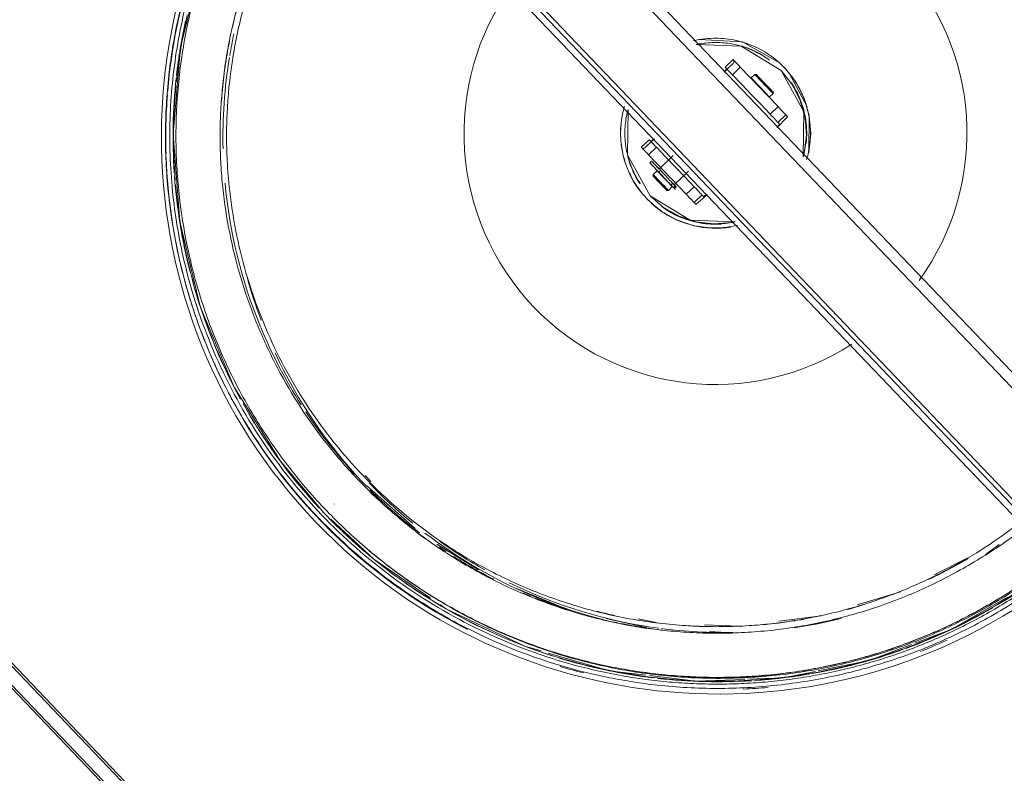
# Model space of a CAD drawing. Header units: metres. Extents: x 135583 to 135939, y 457896 to 458258.
# Tile 223 of 256: x 135770.522 to 135770.972, y 457945.321 to 457945.665. Entities that reach past the tile are written whole.
import ezdxf

# ---------------------------------------------------------------- set-up
doc = ezdxf.new("R2010")
doc.units = ezdxf.units.M
doc.layers.add('NIEUWE INSTALLATIE', color=250, linetype='Continuous', lineweight=0)

msp = doc.modelspace()

# ---------------------------------------------------------------- linework, layer by layer
at = {"layer": 'NIEUWE INSTALLATIE'}
for p, q in [((135770.67865, 457945.81549), (135771.06662, 457945.40945)), ((135770.67795, 457945.80899), (135771.06295, 457945.40606)), ((135771.03764, 457945.38188), (135770.65264, 457945.78482)), ((135770.64612, 457945.7844), (135771.03408, 457945.37837)), ((135770.65003, 457945.78465), (135771.03625, 457945.38044)), ((135770.86618, 457945.00764), (135770.245, 457945.65777)), ((135770.83294, 457945.65632), (135770.85269, 457945.65526)), ((135770.85275, 457945.65525), (135770.86978, 457945.64571)), ((135770.84847, 457945.64717), (135770.84485, 457945.64372)), ((135770.8492, 457945.6464), (135770.84847, 457945.64717)), ((135770.84934, 457945.64626), (135770.8492, 457945.6464)), ((135770.84816, 457945.64026), (135770.85177, 457945.64372)), ((135770.86903, 457945.62566), (135770.85177, 457945.64372)), ((135770.87401, 457945.64127), (135770.88231, 457945.62555)), ((135770.85845, 457945.64035), (135770.85678, 457945.63876)), ((135770.85678, 457945.63876), (135770.85678, 457945.63848)), ((135770.85915, 457945.64034), (135770.85845, 457945.64035)), ((135770.91732, 457944.95268), (135770.26794, 457945.63231)), ((135770.86674, 457945.63168), (135770.86675, 457945.63238)), ((135770.25986, 457945.63063), (135770.91226, 457944.94784)), ((135770.2636, 457945.62817), (135770.91298, 457944.94853)), ((135770.86479, 457945.63009), (135770.86507, 457945.63009)), ((135770.86507, 457945.63009), (135770.86674, 457945.63168)), ((135770.86541, 457945.6222), (135770.86903, 457945.62566)), ((135770.86901, 457945.61844), (135770.87263, 457945.62189)), ((135770.87263, 457945.62189), (135770.87336, 457945.62112)), ((135770.87336, 457945.62112), (135770.87264, 457945.62188)), ((135770.88321, 457945.6218), (135770.88306, 457945.60456)), ((135770.81015, 457945.61056), (135770.80653, 457945.60711)), ((135770.80653, 457945.60711), (135770.80727, 457945.60634)), ((135770.80727, 457945.60634), (135770.80741, 457945.60619)), ((135770.81345, 457945.6071), (135770.80984, 457945.60365)), ((135770.80984, 457945.60365), (135770.82709, 457945.58559)), ((135770.81122, 457945.60076), (135770.81042, 457945.6)), ((135770.82115, 457945.60334), (135770.81467, 457945.59714)), ((135770.8138, 457945.59631), (135770.812, 457945.59459)), ((135770.81536, 457945.59642), (135770.81449, 457945.59559)), ((135770.82158, 457945.58991), (135770.82806, 457945.5961)), ((135770.812, 457945.59459), (135770.81198, 457945.59388)), ((135770.8182, 457945.58737), (135770.8189, 457945.58736)), ((135770.8189, 457945.58736), (135770.82071, 457945.58908)), ((135770.82002, 457945.58981), (135770.82089, 457945.59063)), ((135770.82121, 457945.58871), (135770.822, 457945.58947)), ((135770.82124, 457945.58868), (135770.82134, 457945.58857)), ((135770.82168, 457945.58821), (135770.82124, 457945.58868)), ((135770.83071, 457945.58904), (135770.82709, 457945.58559)), ((135770.83069, 457945.58182), (135770.83431, 457945.58528)), ((135770.83143, 457945.58105), (135770.83069, 457945.58182)), ((135770.83071, 457945.58181), (135770.83143, 457945.58105)), ((135770.68023, 457945.45703), (135770.68284, 457945.45429)), ((135770.67806, 457945.45495), (135770.68068, 457945.45222)), ((135770.68066, 457945.45227), (135770.68088, 457945.45206)), ((135770.68111, 457945.45226), (135770.70314, 457945.4328)), ((135770.66614, 457945.44398), (135770.66618, 457945.44393)), ((135770.66145, 457945.43991), (135770.66165, 457945.4397)), ((135770.66165, 457945.4397), (135770.66148, 457945.43988)), ((135770.7131, 457945.42567), (135770.73209, 457945.41391)), ((135770.96383, 457945.42087), (135770.97018, 457945.42546)), ((135770.94035, 457945.41155), (135770.9555, 457945.41914)), ((135770.74953, 457945.40531), (135770.77068, 457945.39671)), ((135770.90522, 457945.39784), (135770.92502, 457945.40386)), ((135770.79041, 457945.39163), (135770.80877, 457945.38758)), ((135770.80506, 457945.39151), (135770.81326, 457945.38974)), ((135770.83548, 457945.38876), (135770.85119, 457945.38808)), ((135770.86941, 457945.39038), (135770.88871, 457945.39282)), ((135770.83764, 457945.38563), (135770.84806, 457945.38513)), ((135770.83861, 457945.38791), (135770.83836, 457945.38791))]:
    msp.add_line(p, q, dxfattribs=at)
at = {"layer": 'NIEUWE INSTALLATIE', "flags": 128}
for points in [[(135770.65554, 457945.77655), (135770.64289, 457945.76235), (135770.62139, 457945.72855), (135770.60558, 457945.69176), (135770.59585, 457945.6529), (135770.59247, 457945.61307), (135770.59551, 457945.57321), (135770.60492, 457945.53424), (135770.62041, 457945.49735), (135770.64155, 457945.46352), (135770.66145, 457945.43991)], [(135770.83158, 457945.65401), (135770.85218, 457945.65333), (135770.87052, 457945.64218)], [(135770.84559, 457945.64295), (135770.8454, 457945.64314), (135770.84522, 457945.64333), (135770.84504, 457945.64353), (135770.84485, 457945.64372)], [(135770.87052, 457945.64219), (135770.87552, 457945.63581), (135770.87921, 457945.62851), (135770.88139, 457945.62061), (135770.88198, 457945.61245), (135770.88096, 457945.60433)], [(135770.87053, 457945.64218), (135770.88083, 457945.62335), (135770.88057, 457945.60275)], [(135770.87197, 457945.64356), (135770.87711, 457945.63704), (135770.88093, 457945.6296), (135770.88327, 457945.62153), (135770.884, 457945.61319), (135770.88313, 457945.60487)], [(135770.84816, 457945.64026), (135770.85247, 457945.63575), (135770.85679, 457945.63123), (135770.8611, 457945.62672), (135770.86541, 457945.6222)], [(135770.81051, 457945.58484), (135770.80021, 457945.60367), (135770.80047, 457945.62428)], [(135770.86901, 457945.61844), (135770.86919, 457945.61824), (135770.86938, 457945.61805), (135770.86956, 457945.61786), (135770.86975, 457945.61767)], [(135770.81015, 457945.61056), (135770.81033, 457945.61037), (135770.81052, 457945.61017), (135770.8107, 457945.60998), (135770.81088, 457945.60979)], [(135770.83071, 457945.58904), (135770.82639, 457945.59356), (135770.82208, 457945.59807), (135770.81777, 457945.60259), (135770.81345, 457945.6071)], [(135770.82094, 457945.59058), (135770.82074, 457945.5904), (135770.82054, 457945.59021), (135770.82034, 457945.59002), (135770.82014, 457945.58983)], [(135770.82134, 457945.58857), (135770.82154, 457945.58876), (135770.82174, 457945.58895), (135770.82194, 457945.58914), (135770.82214, 457945.58933)], [(135770.82247, 457945.58897), (135770.82209, 457945.58938), (135770.82171, 457945.58978), (135770.8216, 457945.58989)], [(135770.82247, 457945.58897), (135770.82228, 457945.58878), (135770.82208, 457945.58859), (135770.82188, 457945.5884), (135770.82168, 457945.58821)], [(135770.82168, 457945.58821), (135770.82188, 457945.5884), (135770.82208, 457945.58859), (135770.82228, 457945.58878), (135770.82247, 457945.58897)], [(135770.80907, 457945.58346), (135770.81535, 457945.57804), (135770.82261, 457945.57388), (135770.83056, 457945.57118), (135770.83886, 457945.57006), (135770.84721, 457945.57055)], [(135770.81051, 457945.58485), (135770.81666, 457945.57956), (135770.82378, 457945.57555), (135770.83157, 457945.573), (135770.8397, 457945.57205), (135770.84786, 457945.5727)], [(135770.84946, 457945.57302), (135770.82886, 457945.5737), (135770.81052, 457945.58484)], [(135770.83504, 457945.58451), (135770.83486, 457945.5847), (135770.83467, 457945.58489), (135770.83449, 457945.58508), (135770.83431, 457945.58528)], [(135770.71022, 457945.40089), (135770.68433, 457945.41875), (135770.66461, 457945.43697)], [(135770.76072, 457945.37678), (135770.7533, 457945.37894), (135770.71715, 457945.3961), (135770.71446, 457945.39796)], [(135770.97388, 457945.40131), (135770.94817, 457945.38655), (135770.93158, 457945.3803)], [(135770.93002, 457945.37971), (135770.91069, 457945.37243), (135770.88731, 457945.3677)], [(135770.80857, 457945.36572), (135770.79181, 457945.36777), (135770.76401, 457945.37583)], [(135770.88614, 457945.36746), (135770.87143, 457945.36448), (135770.85521, 457945.36385)], [(135770.85392, 457945.3638), (135770.83148, 457945.36292), (135770.81043, 457945.36549)]]:
    msp.add_lwpolyline(points, dxfattribs=at)
at = {"layer": 'NIEUWE INSTALLATIE'}
for centre, major_axis, ratio, start_param, end_param in [((135770.84202, 457945.61194), (-0.18437, -0.17616), 0.999094, 4.795494, 6.283174), ((135770.84202, 457945.61194), (-0.1829, -0.17476), 0.999094, 5.203402, 5.437497), ((135770.84046, 457945.61358), (-0.08315, -0.07945), 0.999094, 1.751643, 3.141581), ((135770.84046, 457945.61358), (-0.08315, -0.07945), 0.999094, 4.893387, 6.283174), ((135770.84197, 457945.61199), (-0.18032, -0.1723), 0.999094, 5.295219, 5.420539), ((135770.84177, 457945.61221), (-0.18032, -0.1723), 0.999094, 5.307359, 5.408912), ((135770.84218, 457945.61178), (-0.16412, -0.15682), 0.999094, 5.31075, 5.355227), ((135770.84218, 457945.61178), (-0.16412, -0.15682), 0.999094, 5.359176, 5.543976), ((135770.84414, 457945.64157), (-0.00506, -0.00484), 0.042553, 1.570797, 3.141593), ((135770.85192, 457945.64356), (-0.00345, 0.00362), 0.000001, 6.240619, 7.811416), ((135770.84414, 457945.64157), (-0.00145, -0.00138), 0.042553, 1.963496, 3.141593), ((135770.8483, 457945.64011), (-0.00345, 0.00362), 0.000001, 6.240619, 7.811416), ((135770.84177, 457945.61221), (-0.18032, -0.1723), 0.999094, 5.414077, 5.586659), ((135770.86093, 457945.63442), (-0.00414, 0.00434), 0.000001, 0.000001, 1.528027), ((135770.86093, 457945.63442), (-0.00414, 0.00434), 0.000001, 4.669823, 6.240619), ((135770.86259, 457945.63601), (-0.00414, 0.00434), 0.000001, 4.669823, 6.240619), ((135770.86259, 457945.63601), (-0.00414, 0.00434), 0.000001, 0.00249, 1.52823), ((135770.86295, 457945.63636), (-0.0038, 0.00398), 0.000001, 6.283185, 9.407271), ((135770.86295, 457945.63636), (-0.0038, 0.00398), 0.000001, 5.295142, 6.240619), ((135770.84197, 457945.61199), (-0.18032, -0.1723), 0.999094, 5.425705, 5.60097), ((135770.86093, 457945.63442), (-0.00414, 0.00434), 0.000001, 1.52823, 3.099027), ((135770.86093, 457945.63442), (-0.00414, 0.00434), 0.000001, 3.15526, 4.669823), ((135770.86259, 457945.63601), (-0.00414, 0.00434), 0.000001, 1.52823, 3.099027), ((135770.86259, 457945.63601), (-0.00414, 0.00434), 0.000001, 3.141593, 4.669074), ((135770.86295, 457945.63636), (-0.0038, 0.00398), 0.000001, 3.156711, 4.217092), ((135770.84202, 457945.61194), (-0.1829, -0.17476), 0.999094, 5.444502, 5.550945), ((135770.84052, 457945.61351), (-0.03145, -0.03005), 0.999094, 5.299305, 5.758334), ((135770.86917, 457945.6255), (-0.00345, 0.00362), 0.000001, 1.52823, 3.099027), ((135770.86556, 457945.62205), (-0.00345, 0.00362), 0.000001, 1.52823, 3.099027), ((135770.8683, 457945.61629), (-0.00506, -0.00484), 0.042553, 1.570797, 3.141592), ((135770.8683, 457945.61629), (-0.00145, -0.00138), 0.042553, 1.963495, 3.141593), ((135770.81233, 457945.61117), (-0.00506, -0.00484), 0.042553, 0, 1.570797), ((135770.8136, 457945.60695), (-0.00345, 0.00362), 0.000001, 6.240619, 7.811416), ((135770.81233, 457945.61117), (-0.00145, -0.00138), 0.042553, 0, 1.178098), ((135770.80998, 457945.60349), (-0.00345, 0.00362), 0.000001, 6.240619, 7.811416), ((135770.84202, 457945.61194), (-0.1829, -0.17476), 0.999094, 5.557937, 5.777843), ((135770.84052, 457945.61351), (-0.03145, -0.03005), 0.999094, 5.759574, 6.212566), ((135770.81812, 457945.59353), (-0.00691, 0.00723), 0.000001, 0.003245, 1.52823), ((135770.81812, 457945.59353), (-0.00691, 0.00723), 0.000001, 5.26857, 6.240619), ((135770.81733, 457945.59277), (-0.00691, 0.00723), 0.000001, 4.776174, 7.810737), ((135770.81726, 457945.5927), (-0.00345, 0.00362), 0.000001, 0.0127, 1.52823), ((135770.81726, 457945.5927), (-0.00345, 0.00362), 0.000001, 5.37024, 6.240619), ((135770.84177, 457945.61221), (-0.18032, -0.1723), 0.999094, 5.594175, 5.771815), ((135770.81509, 457945.59063), (-0.00311, 0.00325), 0.000001, 0.001461, 3.099027), ((135770.81509, 457945.59063), (-0.00311, 0.00325), 0.000001, 4.944279, 6.228047), ((135770.81545, 457945.59097), (-0.00345, 0.00362), 0.000001, 0, 1.528238), ((135770.81545, 457945.59097), (-0.00345, 0.00362), 0.000001, 4.669823, 6.240619), ((135770.81726, 457945.5927), (-0.00276, 0.00289), 0.000001, 0, 0.193207), ((135770.81726, 457945.5927), (-0.00276, 0.00289), 0.000001, 6.077188, 6.250093), ((135770.81733, 457945.59277), (-0.00691, 0.00723), 0.000001, 1.52823, 2.16916), ((135770.81726, 457945.5927), (-0.00345, 0.00362), 0.000001, 1.52823, 3.099027), ((135770.81812, 457945.59353), (-0.00691, 0.00723), 0.000001, 1.528671, 2.166762), ((135770.84197, 457945.61199), (-0.18032, -0.1723), 0.999094, 5.608485, 5.792527), ((135770.84218, 457945.61178), (-0.16412, -0.15682), 0.999094, 5.612996, 5.912911), ((135770.81545, 457945.59097), (-0.00345, 0.00362), 0.000001, 1.52823, 3.099027), ((135770.81509, 457945.59063), (-0.00311, 0.00325), 0.000001, 3.141592, 4.570296), ((135770.81545, 457945.59097), (-0.00345, 0.00362), 0.000001, 3.126316, 4.669823), ((135770.81726, 457945.5927), (-0.00345, 0.00362), 0.000001, 3.170557, 4.040954), ((135770.81812, 457945.59353), (-0.00345, 0.00362), 0.000001, 2.430988, 3.087179), ((135770.82063, 457945.58932), (-0.00104, 0.00108), 0.000001, 2.166762, 3.95537), ((135770.81812, 457945.59353), (-0.00345, 0.00362), 0.000001, 3.141593, 3.445543), ((135770.81812, 457945.59353), (-0.00691, 0.00723), 0.000001, 4.032699, 4.190924), ((135770.82103, 457945.5889), (-0.00104, 0.00108), 0.000001, 2.337151, 4.031291), ((135770.82142, 457945.59008), (-0.00104, 0.00108), 0.000001, 2.191192, 3.945699), ((135770.83086, 457945.58889), (-0.00345, 0.00362), 0.000001, 1.52823, 3.099027), ((135770.82724, 457945.58543), (-0.00345, 0.00362), 0.000001, 1.52823, 3.099027), ((135770.83649, 457945.58589), (-0.00506, -0.00484), 0.042553, 0, 1.570797), ((135770.83649, 457945.58589), (-0.00145, -0.00138), 0.042553, 0.000001, 1.178098), ((135770.84052, 457945.61351), (-0.03145, -0.03005), 0.999094, 0.070605, 0.482672), ((135770.84052, 457945.61351), (-0.03145, -0.03005), 0.999094, 0.571046, 0.970584), ((135770.84177, 457945.61221), (-0.18032, -0.1723), 0.999094, 5.785549, 6.023589), ((135770.8448, 457945.60904), (-0.16412, -0.15682), 0.999094, 5.793822, 5.885081), ((135770.84202, 457945.61194), (-0.1829, -0.17476), 0.999094, 5.783559, 5.914477), ((135770.84197, 457945.61199), (-0.18032, -0.1723), 0.999094, 5.806261, 6.010985), ((135770.84046, 457945.61358), (-0.08315, -0.07945), 0.999094, 6.283174, 7.665026), ((135770.84218, 457945.61178), (-0.16412, -0.15682), 0.999094, 5.914239, 6.089858), ((135770.84202, 457945.61194), (-0.1829, -0.17476), 0.999094, 5.923489, 6.619773), ((135770.8448, 457945.60904), (-0.16412, -0.15682), 0.999094, 5.956492, 6.269589), ((135770.84197, 457945.61199), (-0.18032, -0.1723), 0.999094, 6.031681, 6.190774), ((135770.84177, 457945.61221), (-0.18032, -0.1723), 0.999094, 6.044286, 6.270556), ((135770.84218, 457945.61178), (-0.16412, -0.15682), 0.999094, 6.106876, 6.266692), ((135770.8448, 457945.60904), (-0.16268, -0.15544), 0.999094, 0, 0.120819), ((135770.84218, 457945.61178), (-0.16412, -0.15682), 0.999094, 0.028001, 0.160202), ((135770.8448, 457945.60904), (-0.16412, -0.15682), 0.999094, 0.013584, 0.043226), ((135770.8448, 457945.60904), (-0.16412, -0.15682), 0.999094, 0.059061, 0.066812), ((135770.84177, 457945.61221), (-0.18032, -0.1723), 0.999094, 0, 1.484579), ((135770.8448, 457945.60904), (-0.16412, -0.15682), 0.999094, 0.088884, 0.161564), ((135770.84202, 457945.61194), (-0.18437, -0.17616), 0.999094, 6.283174, 7.769945), ((135770.8448, 457945.60904), (-0.16268, -0.15544), 0.999094, 0.152667, 0.647771), ((135770.8448, 457945.60904), (-0.16195, -0.15475), 0.999094, 0.187139, 0.295702), ((135770.84197, 457945.61199), (-0.18032, -0.1723), 0.999094, 0.091381, 0.238851), ((135770.84218, 457945.61178), (-0.16412, -0.15682), 0.999094, 0.209415, 0.225964), ((135770.84218, 457945.61178), (-0.16412, -0.15682), 0.999094, 0.244352, 0.337269), ((135770.84218, 457945.61178), (-0.16195, -0.15475), 0.999094, 1.249478, 1.341307), ((135770.84197, 457945.61199), (-0.18032, -0.1723), 0.999094, 1.346276, 1.454892), ((135770.8448, 457945.60904), (-0.16195, -0.15475), 0.999094, 0.351866, 0.672811), ((135770.84218, 457945.61178), (-0.16412, -0.15682), 0.999094, 0.401842, 0.418677), ((135770.84197, 457945.61199), (-0.18032, -0.1723), 0.999094, 0.25955, 0.497731), ((135770.84218, 457945.61178), (-0.16412, -0.15682), 0.999094, 0.429574, 0.515193), ((135770.84218, 457945.61178), (-0.16195, -0.15475), 0.999094, 1.07249, 1.108786), ((135770.84218, 457945.61178), (-0.16195, -0.15475), 0.999094, 0.554387, 0.592682), ((135770.84197, 457945.61199), (-0.18032, -0.1723), 0.999094, 1.159298, 1.33501), ((135770.84218, 457945.61178), (-0.16412, -0.15682), 0.999094, 0.593391, 0.602288), ((135770.84218, 457945.61178), (-0.16412, -0.15682), 0.999094, 0.610043, 0.693859), ((135770.84218, 457945.61178), (-0.16195, -0.15475), 0.999094, 0.895981, 0.964202), ((135770.8448, 457945.60904), (-0.16195, -0.15475), 0.999094, 0.950055, 1.047835), ((135770.84218, 457945.61178), (-0.16195, -0.15475), 0.999094, 0.969564, 0.98364), ((135770.84218, 457945.61178), (-0.16412, -0.15682), 0.999094, 0.974409, 1.050493), ((135770.8448, 457945.60904), (-0.16195, -0.15475), 0.999094, 0.678209, 0.82603), ((135770.84218, 457945.61178), (-0.16195, -0.15475), 0.999094, 0.739187, 0.784964), ((135770.84202, 457945.61194), (-0.1829, -0.17476), 0.999094, 1.181581, 1.234185), ((135770.84197, 457945.61199), (-0.18032, -0.1723), 0.999094, 0.980465, 1.152588), ((135770.84197, 457945.61199), (-0.18032, -0.1723), 0.999094, 0.511466, 0.689092), ((135770.84202, 457945.61194), (-0.1829, -0.17476), 0.999094, 0.51744, 0.560987), ((135770.84197, 457945.61199), (-0.18032, -0.1723), 0.999094, 0.874352, 0.975685), ((135770.84197, 457945.61199), (-0.18032, -0.1723), 0.999094, 0.696608, 0.869186), ((135770.84202, 457945.61194), (-0.1829, -0.17476), 0.999094, 0.852695, 0.897586)]:
    msp.add_ellipse(centre, major_axis=major_axis, ratio=ratio, start_param=start_param, end_param=end_param, dxfattribs=at)
for points, knots in [([(135770.68462, 457945.80755), (135770.68473, 457945.80763), (135770.69053, 457945.81229), (135770.69956, 457945.8189), (135770.71193, 457945.82677), (135770.72138, 457945.83221), (135770.73104, 457945.83723), (135770.74099, 457945.84187), (135770.75115, 457945.84607), (135770.7614, 457945.84979), (135770.77181, 457945.85307), (135770.78241, 457945.8559), (135770.79313, 457945.85827), (135770.80388, 457945.86016), (135770.81469, 457945.86158), (135770.82562, 457945.86253), (135770.83658, 457945.863), (135770.8475, 457945.863), (135770.8584, 457945.86252), (135770.87297, 457945.86124), (135770.891, 457945.85844), (135770.91934, 457945.8515), (135770.95343, 457945.83821), (135770.99095, 457945.81541), (135771.02394, 457945.78644), (135771.05137, 457945.75217), (135771.07245, 457945.71365), (135771.08358, 457945.68074), (135771.0888, 457945.65572), (135771.09109, 457945.63952), (135771.09233, 457945.62308), (135771.09248, 457945.60671), (135771.09157, 457945.59034), (135771.08957, 457945.57397), (135771.08653, 457945.55792), (135771.08243, 457945.54198), (135771.07729, 457945.52636), (135771.07119, 457945.5112), (135771.06401, 457945.4963), (135771.05598, 457945.48206), (135771.047, 457945.46839), (135771.0381, 457945.45629), (135771.03186, 457945.44939), (135771.02923, 457945.44657)], [0.0272672, 0.0272672, 0.0272672, 0.0272672, 0.0277778, 0.0555556, 0.0694444, 0.0833333, 0.0972222, 0.1111111, 0.125, 0.1388889, 0.1527778, 0.1666667, 0.1805556, 0.1944444, 0.2083333, 0.2222222, 0.2361111, 0.25, 0.2638889, 0.2777778, 0.3055556, 0.3333333, 0.3888889, 0.4444444, 0.5, 0.5555556, 0.6111111, 0.6666667, 0.6875, 0.7083333, 0.7291667, 0.75, 0.7708333, 0.7916667, 0.8125, 0.8333333, 0.8541667, 0.875, 0.8958333, 0.9166667, 0.9375, 0.9583333, 0.9730584, 0.9730584, 0.9730584, 0.9730584]), ([(135771.02721, 457945.44858), (135771.02822, 457945.44972), (135771.03485, 457945.45737), (135771.04636, 457945.47243), (135771.05748, 457945.49066), (135771.06528, 457945.50597), (135771.0723, 457945.52176), (135771.078, 457945.53784), (135771.08249, 457945.55452), (135771.08518, 457945.56711), (135771.08721, 457945.57979), (135771.08859, 457945.59259), (135771.0893, 457945.60551), (135771.08934, 457945.61835), (135771.08871, 457945.63118), (135771.08741, 457945.64404), (135771.08544, 457945.65678), (135771.08283, 457945.66935), (135771.07956, 457945.6818), (135771.07432, 457945.69821), (135771.06624, 457945.71803), (135771.05406, 457945.74084), (135771.04205, 457945.75856), (135771.03132, 457945.77203), (135771.02279, 457945.78166), (135771.01378, 457945.79082), (135771.0018, 457945.80179), (135770.98647, 457945.81392), (135770.96727, 457945.82643), (135770.947, 457945.83708), (135770.92936, 457945.84438), (135770.91486, 457945.84924), (135770.90387, 457945.85235), (135770.89275, 457945.85495), (135770.88146, 457945.85706), (135770.8701, 457945.85863), (135770.85873, 457945.85968), (135770.84733, 457945.8602), (135770.83585, 457945.86019), (135770.82439, 457945.85965), (135770.81302, 457945.85858), (135770.80171, 457945.857), (135770.79042, 457945.85488), (135770.77924, 457945.85224), (135770.76827, 457945.84911), (135770.75745, 457945.84548), (135770.74672, 457945.84132), (135770.73622, 457945.83667), (135770.72602, 457945.83158), (135770.71605, 457945.82603), (135770.70304, 457945.81792), (135770.69309, 457945.811), (135770.68691, 457945.80582), (135770.68655, 457945.80551)], [-0.9727421, -0.9727421, -0.9727421, -0.9727421, -0.9669118, -0.9338235, -0.9007353, -0.8841912, -0.8676471, -0.8345588, -0.8180147, -0.8014706, -0.7849265, -0.7683824, -0.7518382, -0.7352941, -0.71875, -0.7022059, -0.6856618, -0.6691176, -0.6525735, -0.6360294, -0.6029412, -0.5698529, -0.5367647, -0.5202206, -0.5036765, -0.4871324, -0.4705882, -0.4411765, -0.4117647, -0.3823529, -0.3529412, -0.3382353, -0.3235294, -0.3088235, -0.2941176, -0.2794118, -0.2647059, -0.25, -0.2352941, -0.2205882, -0.2058824, -0.1911765, -0.1764706, -0.1617647, -0.1470588, -0.1323529, -0.1176471, -0.1029412, -0.0882353, -0.0735294, -0.0588235, -0.0294118, -0.0276076, -0.0276076, -0.0276076, -0.0276076]), ([(135771.01317, 457945.46317), (135771.01776, 457945.46845), (135771.02434, 457945.47676), (135771.03229, 457945.48836), (135771.0378, 457945.49727), (135771.04289, 457945.50642), (135771.0476, 457945.51586), (135771.05186, 457945.52552), (135771.05565, 457945.5353), (135771.05898, 457945.54524), (135771.06187, 457945.55538), (135771.06429, 457945.56566), (135771.06621, 457945.57596), (135771.06766, 457945.58635), (135771.06864, 457945.59684), (135771.06913, 457945.60738), (135771.06913, 457945.61787), (135771.06864, 457945.62835), (135771.06735, 457945.64235), (135771.06453, 457945.65965), (135771.05924, 457945.68), (135771.05208, 457945.69981), (135771.04018, 457945.72519), (135771.02431, 457945.7495), (135771.00722, 457945.76893), (135770.99592, 457945.77989), (135770.98401, 457945.7903), (135770.96825, 457945.80206), (135770.94783, 457945.81419), (135770.92998, 457945.82243), (135770.91514, 457945.82793), (135770.90386, 457945.83145), (135770.89243, 457945.83437), (135770.88083, 457945.8367), (135770.86908, 457945.83844), (135770.85733, 457945.83955), (135770.84554, 457945.84005), (135770.83366, 457945.83994), (135770.82185, 457945.83921), (135770.81014, 457945.83788), (135770.79847, 457945.83594), (135770.78298, 457945.83251), (135770.76799, 457945.82795), (135770.75321, 457945.82217), (135770.73882, 457945.81566), (135770.72173, 457945.80616), (135770.70773, 457945.7968), (135770.70113, 457945.79132), (135770.70058, 457945.79086)], [0.0295421, 0.0295421, 0.0295421, 0.0295421, 0.0588235, 0.0735294, 0.0882353, 0.1029412, 0.1176471, 0.1323529, 0.1470588, 0.1617647, 0.1764706, 0.1911765, 0.2058824, 0.2205882, 0.2352941, 0.25, 0.2647059, 0.2794118, 0.2941176, 0.3235294, 0.3529412, 0.3823529, 0.4117647, 0.4705882, 0.5036765, 0.5202206, 0.5367647, 0.5698529, 0.6029412, 0.6360294, 0.6525735, 0.6691176, 0.6856618, 0.7022059, 0.71875, 0.7352941, 0.7518382, 0.7683824, 0.7849265, 0.8014706, 0.8180147, 0.8345588, 0.8676471, 0.8841912, 0.9007353, 0.9338235, 0.9669118, 0.9699426, 0.9699426, 0.9699426, 0.9699426]), ([(135770.65257, 457945.7797), (135770.65239, 457945.77949), (135770.64734, 457945.77376), (135770.64018, 457945.76487), (135770.63169, 457945.75278), (135770.62578, 457945.74352), (135770.62028, 457945.73402), (135770.61516, 457945.72421), (135770.61047, 457945.71418), (135770.60625, 457945.70403), (135770.60247, 457945.6937), (135770.59913, 457945.68316), (135770.59625, 457945.67247), (135770.59386, 457945.66174), (135770.59193, 457945.65091), (135770.59035, 457945.63904), (135770.58928, 457945.62619), (135770.58889, 457945.61246), (135770.58924, 457945.59869), (135770.59073, 457945.5803), (135770.59369, 457945.56223), (135770.59814, 457945.54434), (135770.60219, 457945.53118), (135770.60696, 457945.51827), (135770.61426, 457945.50135), (135770.62934, 457945.47304), (135770.6463, 457945.4509), (135770.65892, 457945.43769)], [0.0534851, 0.0534851, 0.0534851, 0.0534851, 0.0555556, 0.1111111, 0.1388889, 0.1666667, 0.1944444, 0.2222222, 0.25, 0.2777778, 0.3055556, 0.3333333, 0.3611111, 0.3888889, 0.4166667, 0.4444444, 0.4791667, 0.5138889, 0.5486111, 0.5833333, 0.6527778, 0.6875, 0.7222222, 0.7569444, 0.7916667, 0.8611111, 1, 1, 1, 1]), ([(135770.65396, 457945.77827), (135770.65139, 457945.77537), (135770.64534, 457945.7682), (135770.63634, 457945.75624), (135770.62739, 457945.74254), (135770.61935, 457945.7283), (135770.61217, 457945.7134), (135770.60607, 457945.69824), (135770.60093, 457945.68262), (135770.59683, 457945.66668), (135770.59379, 457945.65063), (135770.59179, 457945.63426), (135770.59088, 457945.61789), (135770.59103, 457945.60152), (135770.59227, 457945.58508), (135770.59456, 457945.56887), (135770.59978, 457945.54386), (135770.61091, 457945.51095), (135770.63199, 457945.47243), (135770.65942, 457945.43816), (135770.69241, 457945.40919), (135770.72993, 457945.38639), (135770.76402, 457945.3731), (135770.79236, 457945.36616), (135770.81039, 457945.36336), (135770.82496, 457945.36208), (135770.83586, 457945.3616), (135770.84678, 457945.3616), (135770.85774, 457945.36207), (135770.86867, 457945.36302), (135770.87948, 457945.36444), (135770.89023, 457945.36633), (135770.90095, 457945.3687), (135770.91155, 457945.37153), (135770.92195, 457945.37481), (135770.93221, 457945.37853), (135770.94237, 457945.38273), (135770.95232, 457945.38737), (135770.96198, 457945.39239), (135770.97144, 457945.39783), (135770.98216, 457945.4047), (135770.98972, 457945.4099), (135770.994, 457945.41322)], [-0.9730605, -0.9730605, -0.9730605, -0.9730605, -0.9583333, -0.9375, -0.9166667, -0.8958333, -0.875, -0.8541667, -0.8333333, -0.8125, -0.7916667, -0.7708333, -0.75, -0.7291667, -0.7083333, -0.6875, -0.6666667, -0.6111111, -0.5555556, -0.5, -0.4444444, -0.3888889, -0.3333333, -0.3055556, -0.2777778, -0.2638889, -0.25, -0.2361111, -0.2222222, -0.2083333, -0.1944444, -0.1805556, -0.1666667, -0.1527778, -0.1388889, -0.125, -0.1111111, -0.0972222, -0.0833333, -0.0694444, -0.0555556, -0.035006, -0.035006, -0.035006, -0.035006]), ([(135770.99657, 457945.41934), (135770.99621, 457945.41904), (135770.98986, 457945.41398), (135770.98009, 457945.40693), (135770.96705, 457945.39885), (135770.95708, 457945.3933), (135770.94688, 457945.38821), (135770.93638, 457945.38356), (135770.92565, 457945.3794), (135770.91483, 457945.37576), (135770.90385, 457945.37263), (135770.89268, 457945.36999), (135770.88139, 457945.36787), (135770.87008, 457945.36629), (135770.85871, 457945.36523), (135770.84725, 457945.36469), (135770.83577, 457945.36468), (135770.82437, 457945.3652), (135770.813, 457945.36624), (135770.80164, 457945.36782), (135770.79035, 457945.36992), (135770.77923, 457945.37253), (135770.76824, 457945.37564), (135770.75374, 457945.38049), (135770.7361, 457945.38779), (135770.71583, 457945.39844), (135770.69663, 457945.41095), (135770.6813, 457945.42308), (135770.66932, 457945.43405), (135770.66031, 457945.44321), (135770.65178, 457945.45284), (135770.64105, 457945.46631), (135770.62904, 457945.48404), (135770.61686, 457945.50684), (135770.60878, 457945.52666), (135770.60353, 457945.54308), (135770.60027, 457945.55552), (135770.59766, 457945.5681), (135770.59569, 457945.58083), (135770.59439, 457945.59369), (135770.59376, 457945.60652), (135770.5938, 457945.61937), (135770.59451, 457945.63228), (135770.59589, 457945.64509), (135770.59792, 457945.65776), (135770.60061, 457945.67036), (135770.6051, 457945.68703), (135770.6108, 457945.70311), (135770.61782, 457945.7189), (135770.62561, 457945.73423), (135770.6368, 457945.75236), (135770.64812, 457945.76769), (135770.65493, 457945.77509), (135770.65595, 457945.77618)], [0.0276116, 0.0276116, 0.0276116, 0.0276116, 0.0294118, 0.0588235, 0.0735294, 0.0882353, 0.1029412, 0.1176471, 0.1323529, 0.1470588, 0.1617647, 0.1764706, 0.1911765, 0.2058824, 0.2205882, 0.2352941, 0.25, 0.2647059, 0.2794118, 0.2941176, 0.3088235, 0.3235294, 0.3382353, 0.3529412, 0.3823529, 0.4117647, 0.4411765, 0.4705882, 0.4871324, 0.5036765, 0.5202206, 0.5367647, 0.5698529, 0.6029412, 0.6360294, 0.6525735, 0.6691176, 0.6856618, 0.7022059, 0.71875, 0.7352941, 0.7518382, 0.7683824, 0.7849265, 0.8014706, 0.8180147, 0.8345588, 0.8676471, 0.8841912, 0.9007353, 0.9338235, 0.9669118, 0.9727355, 0.9727355, 0.9727355, 0.9727355]), ([(135770.66993, 457945.7617), (135770.66534, 457945.75643), (135770.65875, 457945.74811), (135770.65081, 457945.73651), (135770.6453, 457945.7276), (135770.64021, 457945.71846), (135770.6355, 457945.70902), (135770.63124, 457945.69935), (135770.62745, 457945.68957), (135770.62412, 457945.67963), (135770.62123, 457945.66949), (135770.61881, 457945.65922), (135770.61689, 457945.64891), (135770.61544, 457945.63853), (135770.61446, 457945.62803), (135770.61397, 457945.6175), (135770.61397, 457945.60701), (135770.61446, 457945.59653), (135770.61575, 457945.58253), (135770.61857, 457945.56523), (135770.62386, 457945.54487), (135770.63102, 457945.52507), (135770.64292, 457945.49968), (135770.65878, 457945.47537), (135770.67588, 457945.45595), (135770.68718, 457945.44498), (135770.69909, 457945.43457), (135770.71485, 457945.42281), (135770.73527, 457945.41068), (135770.75311, 457945.40244), (135770.76796, 457945.39694), (135770.77924, 457945.39343), (135770.79067, 457945.3905), (135770.80227, 457945.38817), (135770.81402, 457945.38643), (135770.82577, 457945.38532), (135770.83756, 457945.38482), (135770.84944, 457945.38493), (135770.86125, 457945.38566), (135770.87296, 457945.38699), (135770.88463, 457945.38894), (135770.90012, 457945.39236), (135770.91511, 457945.39692), (135770.92989, 457945.4027), (135770.94427, 457945.40921), (135770.96137, 457945.41872), (135770.97536, 457945.42807), (135770.98197, 457945.43355), (135770.98252, 457945.43402)], [0.0295449, 0.0295449, 0.0295449, 0.0295449, 0.0588235, 0.0735294, 0.0882353, 0.1029412, 0.1176471, 0.1323529, 0.1470588, 0.1617647, 0.1764706, 0.1911765, 0.2058824, 0.2205882, 0.2352941, 0.25, 0.2647059, 0.2794118, 0.2941176, 0.3235294, 0.3529412, 0.3823529, 0.4117647, 0.4705882, 0.5036765, 0.5202206, 0.5367647, 0.5698529, 0.6029412, 0.6360294, 0.6525735, 0.6691176, 0.6856618, 0.7022059, 0.71875, 0.7352941, 0.7518382, 0.7683824, 0.7849265, 0.8014706, 0.8180147, 0.8345588, 0.8676471, 0.8841912, 0.9007353, 0.9338235, 0.9669118, 0.9699425, 0.9699425, 0.9699425, 0.9699425]), ([(135770.61461, 457945.62802), (135770.61467, 457945.62888), (135770.61503, 457945.63368), (135770.61596, 457945.64237), (135770.61783, 457945.65401), (135770.6203, 457945.66558), (135770.62443, 457945.6809), (135770.62966, 457945.69567), (135770.63611, 457945.71017), (135770.64327, 457945.72424), (135770.65354, 457945.74089), (135770.6636, 457945.75454), (135770.66946, 457945.76097), (135770.67003, 457945.76158)], [0.7647784, 0.7647784, 0.7647784, 0.7647784, 0.7683824, 0.7849265, 0.8014706, 0.8180147, 0.8345588, 0.8676471, 0.8841912, 0.9007353, 0.9338235, 0.9669118, 0.9704557, 0.9704557, 0.9704557, 0.9704557]), ([(135770.67196, 457945.75959), (135770.67122, 457945.75873), (135770.66515, 457945.75163), (135770.65452, 457945.73749), (135770.64418, 457945.72006), (135770.63696, 457945.70527), (135770.63221, 457945.69401), (135770.62808, 457945.68252), (135770.62337, 457945.66677), (135770.61916, 457945.64687), (135770.61712, 457945.62642), (135770.61683, 457945.61015), (135770.61737, 457945.59543), (135770.61922, 457945.57837), (135770.62427, 457945.55273), (135770.63479, 457945.52166), (135770.65364, 457945.48718), (135770.67009, 457945.46664), (135770.67907, 457945.45724)], [-0.9402094, -0.9402094, -0.9402094, -0.9402094, -0.9305556, -0.8611111, -0.7916667, -0.7569444, -0.7222222, -0.6875, -0.6527778, -0.5833333, -0.5138889, -0.4791667, -0.4444444, -0.3888889, -0.3333333, -0.2222222, -0.1111111, 0, 0, 0, 0]), ([(135770.83024, 457945.65573), (135770.83205, 457945.65617), (135770.83542, 457945.65676), (135770.84056, 457945.65704), (135770.84526, 457945.65678), (135770.84989, 457945.65602), (135770.85605, 457945.65429), (135770.86315, 457945.65097), (135770.86951, 457945.64609), (135770.87378, 457945.64152), (135770.87645, 457945.63796), (135770.87859, 457945.63443), (135770.88024, 457945.63105), (135770.88161, 457945.62754), (135770.88267, 457945.62387), (135770.88341, 457945.62013), (135770.88381, 457945.6164), (135770.88389, 457945.61264), (135770.88363, 457945.60881), (135770.88304, 457945.60505), (135770.88245, 457945.60264), (135770.8821, 457945.60145)], [-0.8332129, -0.8332129, -0.8332129, -0.8332129, -0.7916667, -0.7569444, -0.7222222, -0.6875, -0.6527778, -0.5833333, -0.5138889, -0.4791667, -0.4444444, -0.4166667, -0.3888889, -0.3611111, -0.3333333, -0.3055556, -0.2777778, -0.25, -0.2222222, -0.1944444, -0.1667871, -0.1667871, -0.1667871, -0.1667871]), ([(135770.83179, 457945.65406), (135770.8326, 457945.65424), (135770.83459, 457945.6546), (135770.83784, 457945.65496), (135770.84151, 457945.65504), (135770.8451, 457945.6548), (135770.84865, 457945.65425), (135770.85219, 457945.65339), (135770.85564, 457945.65221), (135770.85894, 457945.65075), (135770.86209, 457945.64903), (135770.86411, 457945.64767), (135770.86509, 457945.64696)], [0.1751135, 0.1751135, 0.1751135, 0.1751135, 0.1944444, 0.2222222, 0.25, 0.2777778, 0.3055556, 0.3333333, 0.3611111, 0.3888889, 0.4166667, 0.4444444, 0.4444444, 0.4444444, 0.4444444]), ([(135770.86138, 457945.64948), (135770.85904, 457945.65083), (135770.85602, 457945.6522), (135770.85281, 457945.65321), (135770.85221, 457945.65338)], [0.59052493, 0.59052493, 0.59052493, 0.59052493, 0.65277778, 0.66712533, 0.66712533, 0.66712533, 0.66712533]), ([(135770.87504, 457945.63654), (135770.87571, 457945.63553), (135770.87697, 457945.63345), (135770.87856, 457945.63023), (135770.87986, 457945.62687), (135770.88088, 457945.62336), (135770.88158, 457945.61979), (135770.88197, 457945.61622), (135770.88204, 457945.61262), (135770.8818, 457945.60896), (135770.88129, 457945.60572), (135770.88083, 457945.60376), (135770.88062, 457945.60296)], [0.5555556, 0.5555556, 0.5555556, 0.5555556, 0.5833333, 0.6111111, 0.6388889, 0.6666667, 0.6944444, 0.7222222, 0.75, 0.7777778, 0.8055556, 0.8248864, 0.8248864, 0.8248864, 0.8248864]), ([(135770.79882, 457945.6257), (135770.79847, 457945.62451), (135770.79788, 457945.6221), (135770.79729, 457945.61834), (135770.79704, 457945.61451), (135770.79712, 457945.61075), (135770.79752, 457945.60702), (135770.79825, 457945.60328), (135770.79932, 457945.59961), (135770.80068, 457945.5961), (135770.80234, 457945.59272), (135770.80448, 457945.58919), (135770.80714, 457945.58564), (135770.81141, 457945.58106), (135770.81777, 457945.57618), (135770.82487, 457945.57286), (135770.83103, 457945.57114), (135770.83566, 457945.57037), (135770.84036, 457945.57011), (135770.84552, 457945.57038), (135770.84884, 457945.57102), (135770.85065, 457945.57146)], [0.1667822, 0.1667822, 0.1667822, 0.1667822, 0.1944444, 0.2222222, 0.25, 0.2777778, 0.3055556, 0.3333333, 0.3611111, 0.3888889, 0.4166667, 0.4444444, 0.4791667, 0.5138889, 0.5833333, 0.6527778, 0.6875, 0.7222222, 0.7569444, 0.7916667, 0.8332178, 0.8332178, 0.8332178, 0.8332178]), ([(135770.80599, 457945.59049), (135770.80532, 457945.5915), (135770.80406, 457945.59358), (135770.80248, 457945.59681), (135770.80118, 457945.60017), (135770.80016, 457945.60367), (135770.79945, 457945.60725), (135770.79907, 457945.61082), (135770.79899, 457945.61441), (135770.79924, 457945.61808), (135770.79974, 457945.62131), (135770.8002, 457945.62328), (135770.80041, 457945.62408)], [0.5555556, 0.5555556, 0.5555556, 0.5555556, 0.5833333, 0.6111111, 0.6388889, 0.6666667, 0.6944444, 0.7222222, 0.75, 0.7777778, 0.8055556, 0.8248864, 0.8248864, 0.8248864, 0.8248864]), ([(135770.80016, 457945.60366), (135770.80016, 457945.60364), (135770.80046, 457945.60243), (135770.80114, 457945.60007), (135770.80245, 457945.5967), (135770.80404, 457945.59347), (135770.8053, 457945.59138), (135770.80597, 457945.59037)], [0.3328747, 0.3328747, 0.3328747, 0.3328747, 0.3333333, 0.3611111, 0.3888889, 0.4166667, 0.4444444, 0.4444444, 0.4444444, 0.4444444]), ([(135770.84924, 457945.57297), (135770.84843, 457945.5728), (135770.84645, 457945.57243), (135770.84319, 457945.57207), (135770.83952, 457945.57199), (135770.83593, 457945.57223), (135770.83239, 457945.57278), (135770.82885, 457945.57364), (135770.82539, 457945.57482), (135770.8221, 457945.57628), (135770.81894, 457945.57801), (135770.81692, 457945.57936), (135770.81595, 457945.58008)], [0.1751136, 0.1751136, 0.1751136, 0.1751136, 0.1944444, 0.2222222, 0.25, 0.2777778, 0.3055556, 0.3333333, 0.3611111, 0.3888889, 0.4166667, 0.4444444, 0.4444444, 0.4444444, 0.4444444]), ([(135770.81595, 457945.57993), (135770.81693, 457945.57921), (135770.82046, 457945.57684), (135770.82564, 457945.57443), (135770.83154, 457945.57277), (135770.83598, 457945.57204), (135770.83988, 457945.57183), (135770.84234, 457945.5719), (135770.84326, 457945.57196)], [0.5555556, 0.5555556, 0.5555556, 0.5555556, 0.5833333, 0.6527778, 0.6875, 0.7222222, 0.7569444, 0.7777778, 0.7777778, 0.7777778, 0.7777778]), ([(135770.67907, 457945.45724), (135770.69028, 457945.4455), (135770.70925, 457945.42956), (135770.73379, 457945.41501), (135770.74852, 457945.40784), (135770.7598, 457945.40309), (135770.77131, 457945.39896), (135770.78701, 457945.39428), (135770.80294, 457945.39093), (135770.81921, 457945.38886), (135770.83142, 457945.38799), (135770.84363, 457945.38779), (135770.85509, 457945.38822), (135770.8657, 457945.38914), (135770.87539, 457945.39041), (135770.88502, 457945.3921), (135770.89463, 457945.39423), (135770.90413, 457945.39677), (135770.91344, 457945.3997), (135770.92263, 457945.40304), (135770.93173, 457945.4068), (135770.94064, 457945.41095), (135770.95219, 457945.41695), (135770.96564, 457945.42509), (135770.97582, 457945.43248), (135770.98048, 457945.43615)], [-1, -1, -1, -1, -0.8611111, -0.7916667, -0.7569444, -0.7222222, -0.6875, -0.6527778, -0.5833333, -0.5486111, -0.5138889, -0.4791667, -0.4444444, -0.4166667, -0.3888889, -0.3611111, -0.3333333, -0.3055556, -0.2777778, -0.25, -0.2222222, -0.1944444, -0.1666667, -0.1111111, -0.0608667, -0.0608667, -0.0608667, -0.0608667]), ([(135770.65892, 457945.43769), (135770.66901, 457945.42713), (135770.68571, 457945.41247), (135770.71013, 457945.39611), (135770.73592, 457945.38196), (135770.7634, 457945.37123), (135770.78841, 457945.36511), (135770.80286, 457945.36255), (135770.81016, 457945.36158), (135770.81382, 457945.36118)], [0, 0, 0, 0, 0.1111111, 0.1666667, 0.2222222, 0.3333333, 0.3888889, 0.4166667, 0.4444204, 0.4444204, 0.4444204, 0.4444204]), ([(135770.67941, 457945.42497), (135770.68085, 457945.42372), (135770.68886, 457945.41692), (135770.70411, 457945.40554), (135770.72633, 457945.39233), (135770.74576, 457945.38337), (135770.76192, 457945.37738), (135770.7742, 457945.37355), (135770.78664, 457945.37037), (135770.79927, 457945.36783), (135770.81206, 457945.36594), (135770.82484, 457945.36473), (135770.83767, 457945.36418), (135770.8506, 457945.36431), (135770.86345, 457945.3651), (135770.87621, 457945.36655), (135770.88891, 457945.36867), (135770.90577, 457945.37239), (135770.92209, 457945.37735), (135770.93817, 457945.38365), (135770.95383, 457945.39074), (135770.97246, 457945.40108), (135770.9882, 457945.41164), (135770.99584, 457945.41804), (135770.99691, 457945.41895)], [0.5294118, 0.5294118, 0.5294118, 0.5294118, 0.5367647, 0.5698529, 0.6029412, 0.6360294, 0.6525735, 0.6691176, 0.6856618, 0.7022059, 0.71875, 0.7352941, 0.7518382, 0.7683824, 0.7849265, 0.8014706, 0.8180147, 0.8345588, 0.8676471, 0.8841912, 0.9007353, 0.9338235, 0.9669118, 0.9723828, 0.9723828, 0.9723828, 0.9723828]), ([(135770.80165, 457945.36785), (135770.80497, 457945.36731), (135770.81257, 457945.36624), (135770.82442, 457945.36511), (135770.83726, 457945.36457), (135770.85019, 457945.36469), (135770.86305, 457945.36548), (135770.8758, 457945.36693), (135770.8885, 457945.36905), (135770.90537, 457945.37278), (135770.92169, 457945.37774), (135770.93778, 457945.38403), (135770.95345, 457945.39112), (135770.97207, 457945.40147), (135770.98782, 457945.41203), (135770.99546, 457945.41843), (135770.99654, 457945.41935)], [0.7058155, 0.7058155, 0.7058155, 0.7058155, 0.71875, 0.7352941, 0.7518382, 0.7683824, 0.7849265, 0.8014706, 0.8180147, 0.8345588, 0.8676471, 0.8841912, 0.9007353, 0.9338235, 0.9669118, 0.9723884, 0.9723884, 0.9723884, 0.9723884]), ([(135770.94312, 457945.38102), (135770.94481, 457945.38176), (135770.95069, 457945.38442), (135770.96053, 457945.38933), (135770.97639, 457945.39841), (135770.98879, 457945.40652), (135770.99644, 457945.41281), (135770.99702, 457945.41329)], [0.7777778, 0.7777778, 0.7777778, 0.7777778, 0.7916667, 0.8263889, 0.8611111, 0.9305556, 0.9362138, 0.9362138, 0.9362138, 0.9362138]), ([(135770.90139, 457945.36688), (135770.90407, 457945.36754), (135770.91121, 457945.3694), (135770.92259, 457945.37292), (135770.93377, 457945.37704), (135770.94057, 457945.3799), (135770.94311, 457945.38102)], [0.6666667, 0.6666667, 0.6666667, 0.6666667, 0.6875, 0.7222222, 0.7569444, 0.7777527, 0.7777527, 0.7777527, 0.7777527]), ([(135770.81383, 457945.36118), (135770.8184, 457945.36068), (135770.82757, 457945.35992), (135770.84587, 457945.35941), (135770.86895, 457945.36066), (135770.88881, 457945.36393), (135770.89959, 457945.36644), (135770.90138, 457945.36688)], [0.4444444, 0.4444444, 0.4444444, 0.4444444, 0.4791667, 0.5138889, 0.5833333, 0.6527778, 0.6666498, 0.6666498, 0.6666498, 0.6666498])]:
    msp.add_open_spline(points, degree=3, knots=knots, dxfattribs=at)
msp.add_open_spline([(135770.88191, 457945.60889), (135770.88204, 457945.61011), (135770.8822, 457945.61256), (135770.88213, 457945.61616), (135770.88174, 457945.61974), (135770.88104, 457945.62332), (135770.88002, 457945.62683), (135770.87871, 457945.6302), (135770.87712, 457945.63344), (135770.87586, 457945.63552), (135770.87519, 457945.63653)], degree=3, dxfattribs=at)

doc.saveas('drawing.dxf')
